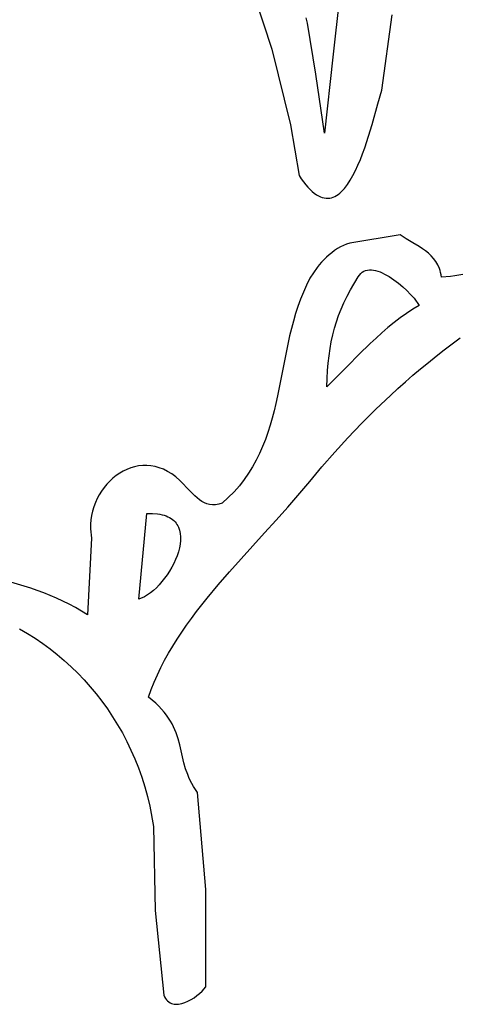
# Model space of a CAD drawing. Extents: x -38.8 to 24, y -17.1 to 3.4.
# Tile 18 of 29: x -34.9 to -34.4, y -1 to 0.2. Entities that reach past the tile are written whole.
import ezdxf

# ---------------------------------------------------------------- set-up
doc = ezdxf.new("R2010")
doc.units = 0

msp = doc.modelspace()

# ---------------------------------------------------------------- linework, layer by layer
at = {"color": 7, "linetype": 'CONTINUOUS'}
for p, q in [((-34.644102, 0.199008), (-34.618533, 0.12076)), ((-34.536435, 0.201447), (-34.546435, 0.111447)), ((-34.576435, 0.151447), (-34.57791, 0.158122)), ((-34.488491, 0.072221), (-34.476435, 0.161447)), ((-34.566435, 0.091447), (-34.576435, 0.151447)), ((-34.618533, 0.12076), (-34.596435, 0.031447)), ((-34.546435, 0.111447), (-34.556435, 0.021447)), ((-34.556435, 0.021447), (-34.566435, 0.091447)), ((-34.493378, 0.056028), (-34.488491, 0.072221)), ((-34.500103, 0.031788), (-34.493378, 0.056028)), ((-34.596435, 0.031447), (-34.586435, -0.028553)), ((-34.504195, 0.018068), (-34.500103, 0.031788)), ((-34.508796, 0.004038), (-34.504195, 0.018068)), ((-34.511293, -0.002917), (-34.508796, 0.004038)), ((-34.516689, -0.016349), (-34.513923, -0.009736)), ((-34.513923, -0.009736), (-34.511293, -0.002917)), ((-34.522635, -0.028674), (-34.519592, -0.022685)), ((-34.519592, -0.022685), (-34.516689, -0.016349)), ((-34.586435, -0.028553), (-34.583721, -0.032602)), ((-34.583721, -0.032602), (-34.58105, -0.036289)), ((-34.529148, -0.039323), (-34.525819, -0.034243)), ((-34.525819, -0.034243), (-34.522635, -0.028674)), ((-34.58105, -0.036289), (-34.578422, -0.039624)), ((-34.578422, -0.039624), (-34.575836, -0.042614)), ((-34.575836, -0.042614), (-34.573292, -0.04527)), ((-34.573292, -0.04527), (-34.57079, -0.047599)), ((-34.536244, -0.047731), (-34.532622, -0.043843)), ((-34.532622, -0.043843), (-34.529148, -0.039323)), ((-34.57079, -0.047599), (-34.56833, -0.049611)), ((-34.56833, -0.049611), (-34.565911, -0.051314)), ((-34.565911, -0.051314), (-34.563533, -0.052718)), ((-34.563533, -0.052718), (-34.561196, -0.053831)), ((-34.561196, -0.053831), (-34.5589, -0.054662)), ((-34.5589, -0.054662), (-34.556643, -0.05522)), ((-34.556643, -0.05522), (-34.554427, -0.055514)), ((-34.554427, -0.055514), (-34.552251, -0.055552)), ((-34.552251, -0.055552), (-34.550115, -0.055344)), ((-34.550115, -0.055344), (-34.548017, -0.054898)), ((-34.548017, -0.054898), (-34.545959, -0.054224)), ((-34.545959, -0.054224), (-34.543939, -0.05333)), ((-34.543939, -0.05333), (-34.541958, -0.052224)), ((-34.541958, -0.052224), (-34.540015, -0.050917)), ((-34.540015, -0.050917), (-34.538111, -0.049416)), ((-34.538111, -0.049416), (-34.536244, -0.047731)), ((-34.466741, -0.098965), (-34.526435, -0.108553)), ((-34.459597, -0.103754), (-34.466741, -0.098965)), ((-34.45199, -0.108262), (-34.459597, -0.103754)), ((-34.540923, -0.11519), (-34.544352, -0.117466)), ((-34.537407, -0.113135), (-34.540923, -0.11519)), ((-34.533814, -0.111328), (-34.537407, -0.113135)), ((-34.530153, -0.109792), (-34.533814, -0.111328)), ((-34.526435, -0.108553), (-34.530153, -0.109792)), ((-34.444304, -0.112834), (-34.45199, -0.108262)), ((-34.44055, -0.115251), (-34.444304, -0.112834)), ((-34.43692, -0.117815), (-34.44055, -0.115251)), ((-34.554016, -0.125383), (-34.556997, -0.128302)), ((-34.550908, -0.122588), (-34.554016, -0.125383)), ((-34.547684, -0.119941), (-34.550908, -0.122588)), ((-34.544352, -0.117466), (-34.547684, -0.119941)), ((-34.433462, -0.120567), (-34.43692, -0.117815)), ((-34.430223, -0.123551), (-34.433462, -0.120567)), ((-34.427251, -0.12681), (-34.430223, -0.123551)), ((-34.424595, -0.130388), (-34.427251, -0.12681)), ((-34.565079, -0.137554), (-34.573476, -0.150122)), ((-34.562538, -0.134412), (-34.565079, -0.137554)), ((-34.559841, -0.13132), (-34.562538, -0.134412)), ((-34.556997, -0.128302), (-34.559841, -0.13132)), ((-34.422301, -0.134327), (-34.424595, -0.130388)), ((-34.420418, -0.138671), (-34.422301, -0.134327)), ((-34.419646, -0.141008), (-34.420418, -0.138671)), ((-34.573476, -0.150122), (-34.577575, -0.158292)), ((-34.525638, -0.164012), (-34.516435, -0.148553)), ((-34.516435, -0.148553), (-34.515001, -0.146392)), ((-34.516435, -0.148553), (-34.516435, -0.148553)), ((-34.515001, -0.146392), (-34.513399, -0.144584)), ((-34.513399, -0.144584), (-34.51164, -0.143117)), ((-34.51164, -0.143117), (-34.509736, -0.141974)), ((-34.509736, -0.141974), (-34.507698, -0.141142)), ((-34.507698, -0.141142), (-34.505538, -0.140605)), ((-34.505538, -0.140605), (-34.503268, -0.140349)), ((-34.503268, -0.140349), (-34.500898, -0.14036)), ((-34.500898, -0.14036), (-34.498441, -0.140623)), ((-34.498441, -0.140623), (-34.495908, -0.141122)), ((-34.495908, -0.141122), (-34.49331, -0.141844)), ((-34.49331, -0.141844), (-34.49066, -0.142774)), ((-34.49066, -0.142774), (-34.487968, -0.143897)), ((-34.487968, -0.143897), (-34.485246, -0.145198)), ((-34.485246, -0.145198), (-34.479759, -0.148277)), ((-34.479759, -0.148277), (-34.47429, -0.151895)), ((-34.418994, -0.143462), (-34.419646, -0.141008)), ((-34.418469, -0.14604), (-34.418994, -0.143462)), ((-34.418076, -0.148745), (-34.418469, -0.14604)), ((-34.407366, -0.148045), (-34.418076, -0.148745)), ((-34.402294, -0.147422), (-34.407366, -0.148045)), ((-34.397405, -0.146623), (-34.402294, -0.147422)), ((-34.392691, -0.145654), (-34.397405, -0.146623)), ((-34.577575, -0.158292), (-34.581299, -0.166589)), ((-34.47429, -0.151895), (-34.468932, -0.155934)), ((-34.468932, -0.155934), (-34.463777, -0.160276)), ((-34.463777, -0.160276), (-34.458917, -0.164805)), ((-34.581299, -0.166589), (-34.58468, -0.174999)), ((-34.533319, -0.179129), (-34.529662, -0.171596)), ((-34.529662, -0.171596), (-34.525638, -0.164012)), ((-34.458917, -0.164805), (-34.454445, -0.169403)), ((-34.454445, -0.169403), (-34.450452, -0.173953)), ((-34.450452, -0.173953), (-34.444274, -0.182441)), ((-34.587749, -0.183512), (-34.590539, -0.192117)), ((-34.58468, -0.174999), (-34.587749, -0.183512)), ((-34.536621, -0.186647), (-34.533319, -0.179129)), ((-34.444274, -0.182441), (-34.451865, -0.186911)), ((-34.590539, -0.192117), (-34.593082, -0.2008)), ((-34.542216, -0.201784), (-34.539583, -0.194187)), ((-34.539583, -0.194187), (-34.536621, -0.186647)), ((-34.466754, -0.197068), (-34.474051, -0.202662)), ((-34.459359, -0.191802), (-34.466754, -0.197068)), ((-34.451865, -0.186911), (-34.459359, -0.191802)), ((-34.595409, -0.209552), (-34.597553, -0.21836)), ((-34.593082, -0.2008), (-34.595409, -0.209552)), ((-34.546553, -0.217291), (-34.544535, -0.209473)), ((-34.544535, -0.209473), (-34.542216, -0.201784)), ((-34.481246, -0.208539), (-34.488339, -0.214651)), ((-34.474051, -0.202662), (-34.481246, -0.208539)), ((-34.597553, -0.21836), (-34.601419, -0.236098)), ((-34.548282, -0.225273), (-34.546553, -0.217291)), ((-34.495329, -0.220954), (-34.502214, -0.227401)), ((-34.488339, -0.214651), (-34.495329, -0.220954)), ((-34.405262, -0.22782), (-34.395713, -0.22082)), ((-34.549737, -0.233455), (-34.548282, -0.225273)), ((-34.502214, -0.227401), (-34.515663, -0.24054)), ((-34.41473, -0.23498), (-34.405262, -0.22782)), ((-34.601419, -0.236098), (-34.604935, -0.253923)), ((-34.551874, -0.25056), (-34.55093, -0.241872)), ((-34.55093, -0.241872), (-34.549737, -0.233455)), ((-34.515663, -0.24054), (-34.528675, -0.253701)), ((-34.433407, -0.249746), (-34.424113, -0.242291)), ((-34.424113, -0.242291), (-34.41473, -0.23498)), ((-34.604935, -0.253923), (-34.608357, -0.27174)), ((-34.528675, -0.253701), (-34.553346, -0.278608)), ((-34.552582, -0.259555), (-34.551874, -0.25056)), ((-34.442607, -0.257336), (-34.433407, -0.249746)), ((-34.553068, -0.268892), (-34.552582, -0.259555)), ((-34.460712, -0.272891), (-34.45171, -0.265053)), ((-34.45171, -0.265053), (-34.442607, -0.257336)), ((-34.608357, -0.27174), (-34.611941, -0.289457)), ((-34.553346, -0.278608), (-34.553068, -0.268892)), ((-34.469608, -0.28084), (-34.460712, -0.272891)), ((-34.611941, -0.289457), (-34.613874, -0.298249)), ((-34.495621, -0.305278), (-34.478394, -0.288893)), ((-34.478394, -0.288893), (-34.469608, -0.28084)), ((-34.613874, -0.298249), (-34.615943, -0.306982)), ((-34.615943, -0.306982), (-34.61818, -0.315643)), ((-34.512359, -0.321982), (-34.495621, -0.305278)), ((-34.620618, -0.324221), (-34.623289, -0.332704)), ((-34.61818, -0.315643), (-34.620618, -0.324221)), ((-34.528575, -0.338943), (-34.512359, -0.321982)), ((-34.623289, -0.332704), (-34.626223, -0.341081)), ((-34.629454, -0.349341), (-34.633014, -0.357471)), ((-34.626223, -0.341081), (-34.629454, -0.349341)), ((-34.544237, -0.356097), (-34.528575, -0.338943)), ((-34.633014, -0.357471), (-34.636933, -0.365459)), ((-34.559311, -0.373379), (-34.544237, -0.356097)), ((-34.77605, -0.372378), (-34.780761, -0.373329)), ((-34.771259, -0.371853), (-34.77605, -0.372378)), ((-34.766405, -0.371772), (-34.771259, -0.371853)), ((-34.761503, -0.372156), (-34.766405, -0.371772)), ((-34.756572, -0.373023), (-34.761503, -0.372156)), ((-34.636933, -0.365459), (-34.641245, -0.373296)), ((-34.802537, -0.383798), (-34.80642, -0.386901)), ((-34.798474, -0.381006), (-34.802537, -0.383798)), ((-34.794248, -0.378544), (-34.798474, -0.381006)), ((-34.789877, -0.376431), (-34.794248, -0.378544)), ((-34.785375, -0.374686), (-34.789877, -0.376431)), ((-34.780761, -0.373329), (-34.785375, -0.374686)), ((-34.751627, -0.374391), (-34.756572, -0.373023)), ((-34.746684, -0.376282), (-34.751627, -0.374391)), ((-34.741761, -0.378712), (-34.746684, -0.376282)), ((-34.736874, -0.381703), (-34.741761, -0.378712)), ((-34.732039, -0.385272), (-34.736874, -0.381703)), ((-34.645981, -0.380968), (-34.651173, -0.388464)), ((-34.641245, -0.373296), (-34.645981, -0.380968)), ((-34.573764, -0.390727), (-34.559311, -0.373379)), ((-34.813583, -0.393962), (-34.816829, -0.397882)), ((-34.810108, -0.390295), (-34.813583, -0.393962)), ((-34.80642, -0.386901), (-34.810108, -0.390295)), ((-34.727274, -0.389439), (-34.732039, -0.385272)), ((-34.715022, -0.402009), (-34.727274, -0.389439)), ((-34.656854, -0.395773), (-34.663055, -0.402882)), ((-34.651173, -0.388464), (-34.656854, -0.395773)), ((-34.599787, -0.421266), (-34.573764, -0.390727)), ((-34.822568, -0.406405), (-34.825028, -0.410971)), ((-34.81983, -0.402036), (-34.822568, -0.406405)), ((-34.816829, -0.397882), (-34.81983, -0.402036)), ((-34.70951, -0.407599), (-34.715022, -0.402009)), ((-34.706788, -0.410088), (-34.70951, -0.407599)), ((-34.663055, -0.402882), (-34.677145, -0.416458)), ((-34.827193, -0.415713), (-34.829046, -0.420612)), ((-34.825028, -0.410971), (-34.827193, -0.415713)), ((-34.704043, -0.412321), (-34.706788, -0.410088)), ((-34.701241, -0.414262), (-34.704043, -0.412321)), ((-34.698347, -0.415871), (-34.701241, -0.414262)), ((-34.695327, -0.417112), (-34.698347, -0.415871)), ((-34.692148, -0.417947), (-34.695327, -0.417112)), ((-34.688774, -0.418336), (-34.692148, -0.417947)), ((-34.685171, -0.418243), (-34.688774, -0.418336)), ((-34.681307, -0.41763), (-34.685171, -0.418243)), ((-34.677145, -0.416458), (-34.681307, -0.41763)), ((-34.83175, -0.430807), (-34.832568, -0.436065)), ((-34.83057, -0.42565), (-34.83175, -0.430807)), ((-34.829046, -0.420612), (-34.83057, -0.42565)), ((-34.776003, -0.530014), (-34.766435, -0.428553)), ((-34.766435, -0.428553), (-34.759661, -0.42851)), ((-34.766435, -0.428553), (-34.766435, -0.428553)), ((-34.759661, -0.42851), (-34.753597, -0.429005)), ((-34.753597, -0.429005), (-34.750823, -0.429445)), ((-34.750823, -0.429445), (-34.748218, -0.430007)), ((-34.748218, -0.430007), (-34.745777, -0.430687)), ((-34.745777, -0.430687), (-34.743498, -0.431481)), ((-34.613382, -0.436464), (-34.599787, -0.421266)), ((-34.833009, -0.441403), (-34.833054, -0.446804)), ((-34.832568, -0.436065), (-34.833009, -0.441403)), ((-34.743498, -0.431481), (-34.741378, -0.432385)), ((-34.741378, -0.432385), (-34.739413, -0.433395)), ((-34.739413, -0.433395), (-34.7376, -0.434506)), ((-34.7376, -0.434506), (-34.735936, -0.435715)), ((-34.735936, -0.435715), (-34.734419, -0.437017)), ((-34.734419, -0.437017), (-34.733043, -0.438408)), ((-34.733043, -0.438408), (-34.731808, -0.439884)), ((-34.731808, -0.439884), (-34.730708, -0.441441)), ((-34.730708, -0.441441), (-34.729742, -0.443074)), ((-34.627199, -0.451659), (-34.613382, -0.436464)), ((-34.833054, -0.446804), (-34.831896, -0.457713)), ((-34.729742, -0.443074), (-34.728906, -0.444781)), ((-34.728906, -0.444781), (-34.72761, -0.448394)), ((-34.72761, -0.448394), (-34.726796, -0.452249)), ((-34.726796, -0.452249), (-34.726439, -0.45631)), ((-34.654992, -0.482175), (-34.627199, -0.451659)), ((-34.831896, -0.457713), (-34.836435, -0.548553)), ((-34.726992, -0.464922), (-34.727851, -0.469407)), ((-34.726513, -0.460546), (-34.726992, -0.464922)), ((-34.726439, -0.45631), (-34.726513, -0.460546)), ((-34.729065, -0.473966), (-34.730609, -0.478567)), ((-34.727851, -0.469407), (-34.729065, -0.473966)), ((-34.734582, -0.487761), (-34.736961, -0.492287)), ((-34.732456, -0.483176), (-34.734582, -0.487761)), ((-34.730609, -0.478567), (-34.732456, -0.483176)), ((-34.668715, -0.497562), (-34.654992, -0.482175)), ((-34.739567, -0.496723), (-34.742376, -0.501034)), ((-34.736961, -0.492287), (-34.739567, -0.496723)), ((-34.682156, -0.513079), (-34.668715, -0.497562)), ((-34.911426, -0.514489), (-34.92718, -0.509752)), ((-34.748499, -0.50915), (-34.751763, -0.51289)), ((-34.745362, -0.505187), (-34.748499, -0.50915)), ((-34.742376, -0.501034), (-34.745362, -0.505187)), ((-34.903619, -0.517052), (-34.911426, -0.514489)), ((-34.895865, -0.519764), (-34.903619, -0.517052)), ((-34.888171, -0.522639), (-34.895865, -0.519764)), ((-34.880542, -0.525693), (-34.888171, -0.522639)), ((-34.762055, -0.522433), (-34.765569, -0.524946)), ((-34.758566, -0.519564), (-34.762055, -0.522433)), ((-34.755127, -0.516372), (-34.758566, -0.519564)), ((-34.751763, -0.51289), (-34.755127, -0.516372)), ((-34.695187, -0.528761), (-34.682156, -0.513079)), ((-34.872983, -0.528939), (-34.880542, -0.525693)), ((-34.8655, -0.532391), (-34.872983, -0.528939)), ((-34.858098, -0.536064), (-34.8655, -0.532391)), ((-34.769082, -0.527069), (-34.776003, -0.530014)), ((-34.765569, -0.524946), (-34.769082, -0.527069)), ((-34.701509, -0.536674), (-34.695187, -0.528761)), ((-34.850783, -0.539972), (-34.858098, -0.536064)), ((-34.84356, -0.544131), (-34.850783, -0.539972)), ((-34.836435, -0.548553), (-34.84356, -0.544131)), ((-34.71369, -0.552665), (-34.707682, -0.54464)), ((-34.707682, -0.54464), (-34.701509, -0.536674)), ((-34.719516, -0.560751), (-34.71369, -0.552665)), ((-34.916908, -0.564915), (-34.907577, -0.570436)), ((-34.907577, -0.570436), (-34.898437, -0.576267)), ((-34.730562, -0.577125), (-34.725146, -0.568903)), ((-34.725146, -0.568903), (-34.719516, -0.560751)), ((-34.898437, -0.576267), (-34.889496, -0.582405)), ((-34.889496, -0.582405), (-34.880764, -0.588846)), ((-34.735751, -0.585422), (-34.730562, -0.577125)), ((-34.880764, -0.588846), (-34.872249, -0.595586)), ((-34.745379, -0.602256), (-34.740695, -0.593798)), ((-34.740695, -0.593798), (-34.735751, -0.585422)), ((-34.872249, -0.595586), (-34.863958, -0.60262)), ((-34.863958, -0.60262), (-34.855902, -0.609945)), ((-34.749787, -0.610801), (-34.745379, -0.602256)), ((-34.855902, -0.609945), (-34.848087, -0.617556)), ((-34.753904, -0.619438), (-34.749787, -0.610801)), ((-34.848087, -0.617556), (-34.840523, -0.62545)), ((-34.840523, -0.62545), (-34.833219, -0.633622)), ((-34.7612, -0.637001), (-34.757714, -0.62817)), ((-34.757714, -0.62817), (-34.753904, -0.619438)), ((-34.833219, -0.633622), (-34.826182, -0.642068)), ((-34.764348, -0.645936), (-34.7612, -0.637001)), ((-34.826182, -0.642068), (-34.819422, -0.650783)), ((-34.819422, -0.650783), (-34.812946, -0.659765)), ((-34.755861, -0.65298), (-34.764348, -0.645936)), ((-34.812946, -0.659765), (-34.806763, -0.669009)), ((-34.752172, -0.656505), (-34.755861, -0.65298)), ((-34.748825, -0.660031), (-34.752172, -0.656505)), ((-34.745797, -0.663557), (-34.748825, -0.660031)), ((-34.743068, -0.667085), (-34.745797, -0.663557)), ((-34.806763, -0.669009), (-34.800883, -0.67851)), ((-34.740616, -0.670614), (-34.743068, -0.667085)), ((-34.738419, -0.674143), (-34.740616, -0.670614)), ((-34.736456, -0.677672), (-34.738419, -0.674143)), ((-34.800883, -0.67851), (-34.795312, -0.688265)), ((-34.734705, -0.681202), (-34.736456, -0.677672)), ((-34.733145, -0.684731), (-34.734705, -0.681202)), ((-34.731755, -0.688261), (-34.733145, -0.684731)), ((-34.795312, -0.688265), (-34.79006, -0.69827)), ((-34.79006, -0.69827), (-34.785136, -0.70852)), ((-34.729396, -0.695319), (-34.731755, -0.688261)), ((-34.727457, -0.702374), (-34.729396, -0.695319)), ((-34.785136, -0.70852), (-34.780547, -0.719011)), ((-34.724152, -0.716471), (-34.727457, -0.702374)), ((-34.780547, -0.719011), (-34.776303, -0.72974)), ((-34.722441, -0.72351), (-34.724152, -0.716471)), ((-34.776303, -0.72974), (-34.772411, -0.740702)), ((-34.720463, -0.73054), (-34.722441, -0.72351)), ((-34.718045, -0.737561), (-34.720463, -0.73054)), ((-34.772411, -0.740702), (-34.768881, -0.751893)), ((-34.716618, -0.741068), (-34.718045, -0.737561)), ((-34.715016, -0.744571), (-34.716618, -0.741068)), ((-34.713218, -0.748072), (-34.715016, -0.744571)), ((-34.768881, -0.751893), (-34.76572, -0.763308)), ((-34.711203, -0.751569), (-34.713218, -0.748072)), ((-34.708949, -0.755063), (-34.711203, -0.751569)), ((-34.706435, -0.758553), (-34.708949, -0.755063)), ((-34.76572, -0.763308), (-34.762938, -0.774945)), ((-34.696435, -0.873553), (-34.706435, -0.758553)), ((-34.762938, -0.774945), (-34.758542, -0.798865)), ((-34.758542, -0.798865), (-34.756435, -0.898553)), ((-34.696435, -0.988553), (-34.696435, -0.873553)), ((-34.756435, -0.898553), (-34.746435, -0.998553)), ((-34.701131, -0.993834), (-34.696435, -0.988553)), ((-34.746435, -0.998553), (-34.74541, -1.000623)), ((-34.74541, -1.000623), (-34.744281, -1.002448)), ((-34.714075, -1.003846), (-34.710534, -1.001593)), ((-34.710534, -1.001593), (-34.707159, -0.999125)), ((-34.707159, -0.999125), (-34.704006, -0.996514)), ((-34.704006, -0.996514), (-34.701131, -0.993834)), ((-34.744281, -1.002448), (-34.743055, -1.004039)), ((-34.743055, -1.004039), (-34.741739, -1.005402)), ((-34.741739, -1.005402), (-34.74034, -1.006549)), ((-34.74034, -1.006549), (-34.738864, -1.007487)), ((-34.738864, -1.007487), (-34.737319, -1.008226)), ((-34.737319, -1.008226), (-34.735711, -1.008775)), ((-34.735711, -1.008775), (-34.734048, -1.009143)), ((-34.734048, -1.009143), (-34.732336, -1.009339)), ((-34.732336, -1.009339), (-34.730583, -1.009373)), ((-34.730583, -1.009373), (-34.728795, -1.009252)), ((-34.728795, -1.009252), (-34.725143, -1.008587)), ((-34.725143, -1.008587), (-34.721435, -1.007416)), ((-34.721435, -1.007416), (-34.717727, -1.005811)), ((-34.717727, -1.005811), (-34.714075, -1.003846))]:
    msp.add_line(p, q, dxfattribs=at)

doc.saveas('drawing.dxf')
